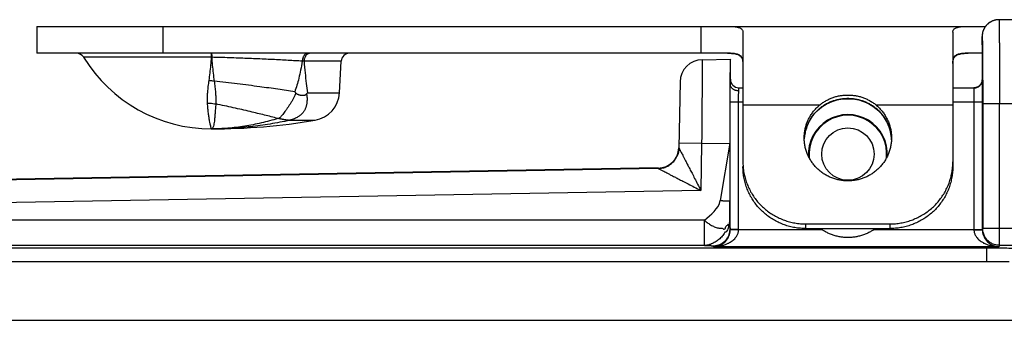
# Model space of a CAD drawing. Header units: inches. Extents: x 0.2 to 16.8, y 0.1 to 10.8.
# Tile 5 of 25: x 2.937 to 4.11, y 5.807 to 6.165. Entities that reach past the tile are written whole.
import ezdxf

# ---------------------------------------------------------------- set-up
doc = ezdxf.new("R2010")
doc.units = ezdxf.units.IN
doc.header["$LTSCALE"] = 0.935
doc.header["$MEASUREMENT"] = 0
doc.layers.get('0').update_dxf_attribs({"linetype": 'CONTINUOUS'})

msp = doc.modelspace()

# ---------------------------------------------------------------- linework, layer by layer
at = {"color": 7, "linetype": 'CONTINUOUS'}
for p, q in [((2.9576, 6.1574), (2.9576, 6.1254)), ((2.9576, 6.1574), (4.0875, 6.1574)), ((3.1076, 6.1574), (3.1076, 6.1254)), ((3.7486, 6.1574), (3.7486, 6.1254)), ((4.0975, 6.1645), (4.0966, 6.1642)), ((4.0982, 6.1647), (4.0974, 6.1645)), ((4.0991, 6.1649), (4.0982, 6.1647)), ((4.0999, 6.1651), (4.099, 6.1649)), ((4.1007, 6.1652), (4.0998, 6.1651)), ((4.1016, 6.1653), (4.1007, 6.1652)), ((4.7573, 6.1654), (4.1035, 6.1654)), ((3.7986, 6.1506), (3.7986, 5.9961)), ((4.0486, 6.1506), (4.0486, 5.9905)), ((4.0835, 6.1449), (4.0835, 6.0937)), ((4.0835, 6.1354), (4.0835, 6.1354)), ((4.0835, 6.1354), (4.0835, 6.1354)), ((3.7804, 6.1254), (2.9576, 6.1254)), ((4.0835, 6.1254), (4.0668, 6.1254)), ((3.1653, 6.1206), (3.0134, 6.1206)), ((3.3201, 6.1159), (3.2759, 6.1159)), ((3.3181, 6.0783), (3.3201, 6.1159)), ((3.7502, 6.1178), (3.7836, 6.1184)), ((3.7836, 6.0884), (3.7836, 6.1184)), ((3.7237, 6.0913), (3.7223, 6.0128)), ((4.0835, 6.0938), (4.0835, 6.0933)), ((4.0835, 6.0938), (4.0835, 6.0937)), ((3.2801, 6.0783), (3.3181, 6.0783)), ((3.7936, 6.0806), (3.7936, 6.0844)), ((3.7936, 6.0844), (3.7986, 6.0844)), ((4.0486, 6.0844), (4.0739, 6.0844)), ((3.7835, 5.9156), (3.7835, 6.0674)), ((3.7835, 6.0674), (3.7986, 6.0674)), ((3.7935, 5.9156), (3.7935, 6.0674)), ((3.7986, 6.064), (3.8903, 6.064)), ((3.9568, 6.064), (4.0486, 6.064)), ((4.0486, 6.0674), (4.0837, 6.0674)), ((4.0737, 6.0674), (4.0737, 5.9156)), ((4.0837, 6.0674), (4.0837, 5.9156)), ((4.0842, 6.0654), (4.0842, 5.9167)), ((4.7573, 6.0654), (4.0842, 6.0654)), ((4.1042, 5.8967), (4.1042, 6.0654)), ((3.8843, 6.0541), (3.8843, 6.0542)), ((3.9603, 6.0568), (3.9629, 6.0541)), ((3.9629, 6.0541), (3.9628, 6.0542)), ((3.2586, 6.0456), (3.2889, 6.0456)), ((3.7494, 6.0178), (3.7224, 6.0183)), ((3.7494, 6.0178), (3.7484, 5.9621)), ((3.7494, 6.0178), (3.7828, 6.0184)), ((3.7828, 6.0184), (3.7716, 5.95)), ((3.7828, 6.0184), (3.7829, 5.95)), ((3.8716, 6.023), (3.8716, 6.0231)), ((3.7223, 6.0128), (3.7223, 6.0128)), ((3.7191, 6.001), (3.7198, 6.0023)), ((3.6978, 5.9888), (2.1483, 5.9617)), ((3.6978, 5.9882), (2.1483, 5.9612)), ((3.6978, 5.9888), (3.6978, 5.9882)), ((3.7484, 5.9621), (2.1487, 5.9342)), ((3.753, 5.9265), (2.2048, 5.9265)), ((3.753, 5.8965), (3.753, 5.9265)), ((3.8736, 5.9167), (3.8736, 5.9222)), ((3.8736, 5.9222), (3.9736, 5.9222)), ((3.9736, 5.9222), (3.9736, 5.9167)), ((3.7835, 5.9156), (3.7832, 5.9162)), ((3.7935, 5.9156), (3.7835, 5.9156)), ((3.8932, 5.9151), (3.7935, 5.9151)), ((3.8736, 5.9167), (3.9736, 5.9167)), ((3.8932, 5.9151), (3.8937, 5.9167)), ((3.954, 5.9151), (3.9534, 5.9167)), ((4.0737, 5.9151), (3.954, 5.9151)), ((4.0737, 5.9156), (4.0837, 5.9156)), ((4.0842, 5.9167), (4.0837, 5.9156)), ((4.1202, 5.9167), (4.0842, 5.9167)), ((3.753, 5.8965), (2.2048, 5.8965)), ((2.2062, 5.8937), (4.089, 5.8937)), ((3.7637, 5.8951), (3.7632, 5.8962)), ((4.1034, 5.8951), (3.7637, 5.8951)), ((4.089, 5.8774), (4.089, 5.8937)), ((4.1042, 5.8967), (4.1034, 5.8951)), ((4.1202, 5.8967), (4.1042, 5.8967)), ((2.2206, 5.8774), (4.1156, 5.8774)), ((2.2206, 5.8074), (4.1946, 5.8074))]:
    msp.add_line(p, q, dxfattribs=at)
for points in [[(4.0966, 6.1642), (4.0959, 6.1639), (4.0952, 6.1636), (4.0945, 6.1633), (4.0938, 6.1629), (4.0932, 6.1626), (4.0926, 6.1622), (4.092, 6.1618), (4.0915, 6.1614), (4.0909, 6.161), (4.0904, 6.1606), (4.0899, 6.1601), (4.0895, 6.1597), (4.089, 6.1592), (4.0886, 6.1588), (4.0882, 6.1583), (4.0878, 6.1579), (4.0875, 6.1574), (4.0871, 6.1569), (4.0868, 6.1564), (4.0865, 6.156), (4.0862, 6.1555), (4.0859, 6.155), (4.0857, 6.1545), (4.0854, 6.154), (4.0852, 6.1536), (4.085, 6.1531), (4.0848, 6.1526), (4.0847, 6.1522), (4.0845, 6.1517), (4.0844, 6.1512), (4.0842, 6.1508), (4.0841, 6.1503), (4.084, 6.1499), (4.0839, 6.1495), (4.0838, 6.1491), (4.0838, 6.1487), (4.0837, 6.1483), (4.0836, 6.1479), (4.0836, 6.1475), (4.0836, 6.1472), (4.0835, 6.1469), (4.0835, 6.1466), (4.0835, 6.1463), (4.0835, 6.146)], [(4.0967, 6.1642), (4.096, 6.164), (4.0953, 6.1637), (4.0946, 6.1633), (4.0939, 6.163), (4.0933, 6.1626), (4.0927, 6.1623), (4.0921, 6.1619), (4.0916, 6.1615), (4.0911, 6.1611), (4.0905, 6.1607), (4.0901, 6.1602), (4.0896, 6.1598), (4.0891, 6.1594), (4.0887, 6.1589), (4.0883, 6.1585), (4.0879, 6.158), (4.0876, 6.1575), (4.0875, 6.1574)], [(4.1035, 6.1654), (4.1025, 6.1654), (4.1016, 6.1653)], [(4.0835, 6.146), (4.0835, 6.1457), (4.0835, 6.1455), (4.0835, 6.1449)], [(4.0835, 6.0933), (4.0834, 6.0924), (4.0832, 6.0915), (4.0828, 6.0905), (4.0823, 6.0894), (4.0817, 6.0884), (4.0808, 6.0874), (4.0798, 6.0864), (4.0786, 6.0856), (4.0772, 6.085), (4.0759, 6.0846), (4.0745, 6.0844), (4.0739, 6.0844)], [(3.8843, 6.0541), (3.8869, 6.0568), (3.8902, 6.0598), (3.8939, 6.0625), (3.8978, 6.0649), (3.902, 6.0669), (3.9062, 6.0685), (3.9107, 6.0698), (3.9151, 6.0707), (3.9197, 6.0712), (3.9236, 6.0713)], [(3.9236, 6.0713), (3.9275, 6.0712), (3.932, 6.0706), (3.9365, 6.0698), (3.9409, 6.0685), (3.9452, 6.0669), (3.9494, 6.0648), (3.9533, 6.0625), (3.957, 6.0598), (3.9603, 6.0568)], [(3.8716, 6.0231), (3.8721, 6.0279), (3.873, 6.0327), (3.8744, 6.0373), (3.8763, 6.0419), (3.8785, 6.0462), (3.8812, 6.0503), (3.8843, 6.0541)], [(3.9629, 6.0541), (3.9659, 6.0503), (3.9686, 6.0462), (3.9709, 6.0419), (3.9727, 6.0373), (3.9741, 6.0327), (3.975, 6.0279)], [(3.975, 6.0279), (3.9755, 6.023), (3.9755, 6.023)], [(3.7223, 6.0128), (3.7222, 6.0106), (3.7217, 6.0078), (3.721, 6.005), (3.7198, 6.0023)]]:
    msp.add_lwpolyline(points, dxfattribs=at)
msp.add_circle((3.9236, 6.0054), 0.0312, dxfattribs=at)
for centre, radius, start, end in [((3.0049, 6.1154), 0.01, 31.4985, 90), ((3.3301, 6.1154), 0.01, 90, 177), ((3.1656, 6.2139), 0.1785, 211.4985, 270), ((3.7507, 6.0908), 0.027, 91, 179), ((3.7936, 6.0944), 0.01, 180, 270), ((3.2832, 6.0802), 0.035, 279.4651, 357), ((3.9236, 6.0054), 0.047, 356.4193, 183.5807), ((3.9236, 6.0054), 0.0462, 354.3137, 185.6863), ((3.1656, 6.7854), 0.75, 270, 279.4651), ((3.6973, 6.0137), 0.025, 270.9999, 357.735), ((3.9236, 6.0054), 0.0953, 248.7599, 251.3975), ((3.9236, 6.0054), 0.0953, 288.6025, 291.2401)]:
    msp.add_arc(centre, radius, start, end, dxfattribs=at)
for points, knots in [([(3.7804, 6.1574), (3.7815, 6.1574), (3.7837, 6.1574), (3.7867, 6.1573), (3.7894, 6.157), (3.7918, 6.1566), (3.7939, 6.1561), (3.7955, 6.1554), (3.7969, 6.1545), (3.7979, 6.1534), (3.7985, 6.1521), (3.7986, 6.1511), (3.7986, 6.1506)], [0, 0, 0, 0, 0.158371, 0.301851, 0.429874, 0.542426, 0.640159, 0.724492, 0.797942, 0.864521, 0.929794, 1, 1, 1, 1]), ([(4.0486, 6.1506), (4.0486, 6.1511), (4.0487, 6.1521), (4.0493, 6.1534), (4.0503, 6.1545), (4.0516, 6.1554), (4.0533, 6.1561), (4.0553, 6.1566), (4.0577, 6.157), (4.0604, 6.1573), (4.0635, 6.1574), (4.0656, 6.1574), (4.0668, 6.1574)], [0, 0, 0, 0, 0.070206, 0.135479, 0.202058, 0.275508, 0.359841, 0.457574, 0.570126, 0.698149, 0.841629, 1, 1, 1, 1]), ([(4.1013, 6.1653), (4.1007, 6.1652), (4.0995, 6.165), (4.0977, 6.1646), (4.0958, 6.1639), (4.094, 6.1631), (4.0924, 6.1621), (4.0908, 6.1609), (4.0893, 6.1596), (4.088, 6.1581), (4.0868, 6.1565), (4.0858, 6.1549), (4.0851, 6.1533), (4.0847, 6.1524), (4.0846, 6.152)], [0, 0, 0, 0, 0.078346, 0.165479, 0.252612, 0.339745, 0.426879, 0.514013, 0.601147, 0.688281, 0.775416, 0.862551, 0.949687, 1, 1, 1, 1]), ([(4.1035, 6.1654), (4.1028, 6.1654), (4.1021, 6.1654), (4.1014, 6.1653), (4.1013, 6.1653)], [0, 0, 0, 0, 0.908397, 1, 1, 1, 1]), ([(4.1035, 6.1654), (4.1036, 6.1654), (4.1035, 6.1648), (4.1037, 6.1641), (4.1036, 6.1624), (4.1037, 6.1603), (4.1038, 6.1576), (4.1038, 6.1543), (4.1039, 6.1505), (4.1039, 6.1461), (4.1039, 6.1413), (4.104, 6.136), (4.104, 6.1302), (4.1041, 6.1241), (4.1041, 6.1176), (4.1041, 6.1107), (4.1041, 6.1036), (4.1042, 6.0963), (4.1042, 6.0887), (4.1042, 6.081), (4.1042, 6.0733), (4.1042, 6.068), (4.1042, 6.0654)], [0, 0, 0, 0, 0.003135, 0.012392, 0.027741, 0.049088, 0.076299, 0.109196, 0.147561, 0.19115, 0.239696, 0.292906, 0.35047, 0.412057, 0.477298, 0.545791, 0.61711, 0.690809, 0.766421, 0.843475, 0.921496, 1, 1, 1, 1]), ([(4.0846, 6.152), (4.0845, 6.1518), (4.0842, 6.1509), (4.0838, 6.1493), (4.0836, 6.1474), (4.0835, 6.1461), (4.0835, 6.1454)], [0, 0, 0, 0, 0.12347, 0.415646, 0.707822, 1, 1, 1, 1]), ([(4.0835, 6.1354), (4.0835, 6.1356), (4.0835, 6.1361), (4.0835, 6.1369), (4.0835, 6.1376), (4.0835, 6.1384), (4.0835, 6.1393), (4.0835, 6.1401), (4.0835, 6.1409), (4.0835, 6.1416), (4.0835, 6.1421), (4.0835, 6.1425), (4.0835, 6.1428), (4.0835, 6.1432), (4.0835, 6.1435), (4.0835, 6.1438), (4.0835, 6.1441), (4.0835, 6.1443), (4.0835, 6.1445), (4.0835, 6.1447), (4.0835, 6.1448), (4.0835, 6.1449), (4.0835, 6.145), (4.0835, 6.1451), (4.0835, 6.1451), (4.0835, 6.1452), (4.0835, 6.1453), (4.0835, 6.1453), (4.0835, 6.1453), (4.0835, 6.1453), (4.0835, 6.1454), (4.0835, 6.1454), (4.0835, 6.1454), (4.0835, 6.1454), (4.0835, 6.1454), (4.0835, 6.1454), (4.0835, 6.1454), (4.0835, 6.1454), (4.0835, 6.1454), (4.0835, 6.1454), (4.0835, 6.1454)], [0, 0, 0, 0, 0.068433, 0.142628, 0.221179, 0.302684, 0.385738, 0.468936, 0.550875, 0.63015, 0.668349, 0.705357, 0.740996, 0.775092, 0.807469, 0.837951, 0.866363, 0.89253, 0.916276, 0.927186, 0.937425, 0.946971, 0.955802, 0.963896, 0.971232, 0.977787, 0.983539, 0.988467, 0.990615, 0.992548, 0.994265, 0.995762, 0.997036, 0.998086, 0.998908, 0.9995, 0.999709, 0.999861, 0.999956, 1, 1, 1, 1]), ([(4.0835, 6.1454), (4.0836, 6.1454), (4.0835, 6.1448), (4.0837, 6.1442), (4.0836, 6.1428), (4.0837, 6.1409), (4.0838, 6.1385), (4.0838, 6.1367), (4.0838, 6.1358)], [0, 0, 0, 0, 0.02868, 0.113368, 0.254121, 0.449949, 0.699101, 1, 1, 1, 1]), ([(4.0838, 6.1354), (4.0838, 6.1344), (4.0839, 6.1321), (4.0839, 6.1284), (4.084, 6.1241), (4.084, 6.1195), (4.084, 6.1144), (4.0841, 6.1091), (4.0841, 6.1034), (4.0841, 6.0975), (4.0841, 6.0913), (4.0842, 6.085), (4.0842, 6.0785), (4.0842, 6.072), (4.0842, 6.0676), (4.0842, 6.0654)], [0, 0, 0, 0, 0.043345, 0.098242, 0.159299, 0.226089, 0.298172, 0.375072, 0.456226, 0.54107, 0.629092, 0.719766, 0.812377, 0.906075, 1, 1, 1, 1]), ([(3.1653, 6.1254), (3.1653, 6.1254), (3.1652, 6.1252), (3.1653, 6.125), (3.1653, 6.1244), (3.1653, 6.1237), (3.1653, 6.1228), (3.1653, 6.1218), (3.1653, 6.121), (3.1653, 6.1206)], [0, 0, 0, 0, 0.022246, 0.088491, 0.19733, 0.346454, 0.532695, 0.752097, 1, 1, 1, 1]), ([(3.1658, 6.1254), (3.1658, 6.1254), (3.1658, 6.1252), (3.1658, 6.125), (3.1658, 6.1244), (3.1659, 6.1237), (3.1659, 6.1228), (3.1659, 6.1218), (3.1659, 6.121), (3.1659, 6.1206)], [0, 0, 0, 0, 0.022784, 0.089153, 0.197999, 0.347051, 0.533154, 0.752356, 1, 1, 1, 1]), ([(3.2805, 6.1254), (3.2801, 6.1254), (3.2795, 6.1254), (3.2786, 6.1251), (3.2777, 6.1246), (3.2769, 6.124), (3.2762, 6.1231), (3.2755, 6.1222), (3.2749, 6.1211), (3.2744, 6.1199), (3.2741, 6.1187), (3.2738, 6.1174), (3.2738, 6.1165), (3.2737, 6.116)], [0, 0, 0, 0, 0.073113, 0.14785, 0.225617, 0.307453, 0.393969, 0.48536, 0.581452, 0.681767, 0.785584, 0.892004, 1, 1, 1, 1]), ([(3.2807, 6.1249), (3.2805, 6.1248), (3.28, 6.1245), (3.2792, 6.1239), (3.2784, 6.1231), (3.2777, 6.1222), (3.2771, 6.1211), (3.2766, 6.1199), (3.2762, 6.1186), (3.2759, 6.1173), (3.2759, 6.1164), (3.2759, 6.1159)], [0, 0, 0, 0, 0.064405, 0.165721, 0.271883, 0.383131, 0.499311, 0.619937, 0.744256, 0.87131, 1, 1, 1, 1]), ([(3.283, 6.1254), (3.2827, 6.1254), (3.282, 6.1254), (3.2813, 6.1252), (3.281, 6.125)], [0, 0, 0, 0, 0.495586, 1, 1, 1, 1]), ([(3.7804, 6.1254), (3.7815, 6.1254), (3.7835, 6.1254), (3.7865, 6.1252), (3.7891, 6.1248), (3.7914, 6.1243), (3.7933, 6.1235), (3.795, 6.1225), (3.7963, 6.1212), (3.7974, 6.1197), (3.7981, 6.1179), (3.7983, 6.1165), (3.7984, 6.1158)], [0, 0, 0, 0, 0.143996, 0.273338, 0.388466, 0.490558, 0.581643, 0.664649, 0.743421, 0.822463, 0.906493, 1, 1, 1, 1]), ([(3.7986, 6.1156), (3.7986, 6.1164), (3.7985, 6.1177), (3.7979, 6.1196), (3.797, 6.1212), (3.7957, 6.1225), (3.794, 6.1235), (3.792, 6.1243), (3.7896, 6.1248), (3.7869, 6.1252), (3.7837, 6.1254), (3.7815, 6.1254), (3.7804, 6.1254)], [0, 0, 0, 0, 0.092297, 0.173618, 0.249291, 0.325058, 0.406233, 0.497016, 0.600361, 0.718174, 0.851367, 1, 1, 1, 1]), ([(4.0668, 6.1254), (4.0656, 6.1254), (4.0634, 6.1254), (4.0603, 6.1252), (4.0575, 6.1248), (4.0551, 6.1243), (4.0531, 6.1235), (4.0514, 6.1225), (4.0501, 6.1212), (4.0492, 6.1196), (4.0487, 6.1177), (4.0486, 6.1164), (4.0486, 6.1156)], [0, 0, 0, 0, 0.148633, 0.281826, 0.399639, 0.502984, 0.593767, 0.674942, 0.750709, 0.826382, 0.907703, 1, 1, 1, 1]), ([(4.0487, 6.1158), (4.0488, 6.1165), (4.0491, 6.1179), (4.0498, 6.1197), (4.0508, 6.1212), (4.0522, 6.1225), (4.0538, 6.1235), (4.0558, 6.1243), (4.058, 6.1248), (4.0607, 6.1252), (4.0636, 6.1254), (4.0657, 6.1254), (4.0668, 6.1254)], [0, 0, 0, 0, 0.093507, 0.177537, 0.25658, 0.335351, 0.418357, 0.509443, 0.611534, 0.726662, 0.856004, 1, 1, 1, 1]), ([(3.1653, 6.1206), (3.1651, 6.1175), (3.1646, 6.1112), (3.1636, 6.1021), (3.1628, 6.0961), (3.1624, 6.0932)], [0, 0, 0, 0, 0.346904, 0.680973, 1, 1, 1, 1]), ([(3.1659, 6.1206), (3.1658, 6.1206), (3.1657, 6.1206), (3.1655, 6.1206), (3.1653, 6.1206), (3.1653, 6.1206)], [0, 0, 0, 0, 0.333321, 0.666656, 1, 1, 1, 1]), ([(3.2737, 6.116), (3.271, 6.1162), (3.2654, 6.1165), (3.2568, 6.117), (3.2477, 6.1175), (3.2382, 6.118), (3.2283, 6.1184), (3.2183, 6.1189), (3.208, 6.1193), (3.1976, 6.1197), (3.187, 6.12), (3.1764, 6.1204), (3.1694, 6.1205), (3.1659, 6.1206)], [0, 0, 0, 0, 0.075549, 0.156061, 0.240857, 0.329227, 0.42043, 0.513898, 0.609336, 0.706381, 0.804349, 0.902479, 1, 1, 1, 1]), ([(3.1659, 6.1206), (3.1661, 6.1175), (3.1666, 6.1113), (3.1676, 6.1018), (3.1684, 6.0955), (3.1688, 6.0924)], [0, 0, 0, 0, 0.32992, 0.662029, 1, 1, 1, 1]), ([(3.2737, 6.116), (3.2731, 6.1124), (3.2719, 6.1056), (3.2698, 6.096), (3.2674, 6.0875), (3.2657, 6.0822), (3.2648, 6.0797)], [0, 0, 0, 0, 0.291784, 0.552573, 0.786571, 1, 1, 1, 1]), ([(3.2759, 6.1159), (3.2756, 6.1159), (3.2752, 6.116), (3.2745, 6.116), (3.274, 6.116), (3.2737, 6.116)], [0, 0, 0, 0, 0.327241, 0.660619, 1, 1, 1, 1]), ([(3.2759, 6.1159), (3.2762, 6.1113), (3.277, 6.1024), (3.2784, 6.0899), (3.2795, 6.082), (3.2801, 6.0783)], [0, 0, 0, 0, 0.371537, 0.704116, 1, 1, 1, 1]), ([(3.7502, 6.1178), (3.7502, 6.1177), (3.7502, 6.1173), (3.7502, 6.1164), (3.7502, 6.1149), (3.7502, 6.1127), (3.7502, 6.11), (3.7501, 6.1067), (3.7501, 6.1029), (3.7501, 6.0986), (3.75, 6.0937), (3.75, 6.0884), (3.7499, 6.0826), (3.7499, 6.0765), (3.7498, 6.07), (3.7498, 6.0632), (3.7497, 6.056), (3.7497, 6.0487), (3.7496, 6.0411), (3.7495, 6.0334), (3.7495, 6.0256), (3.7494, 6.0204), (3.7494, 6.0178)], [0, 0, 0, 0, 0.003087, 0.012334, 0.027679, 0.049025, 0.076234, 0.109136, 0.14752, 0.191137, 0.239703, 0.29292, 0.350477, 0.412045, 0.477262, 0.545727, 0.617019, 0.690698, 0.766312, 0.843395, 0.921462, 1, 1, 1, 1]), ([(3.7836, 6.1179), (3.7835, 6.1176), (3.7835, 6.1166), (3.7834, 6.115), (3.7834, 6.1128), (3.7833, 6.11), (3.7832, 6.1066), (3.7832, 6.1027), (3.7831, 6.0983), (3.7831, 6.0935), (3.783, 6.0882), (3.783, 6.0824), (3.7829, 6.0763), (3.7829, 6.0699), (3.7829, 6.0631), (3.7829, 6.0561), (3.7828, 6.0488), (3.7828, 6.0414), (3.7828, 6.0338), (3.7828, 6.0261), (3.7828, 6.021), (3.7828, 6.0184)], [0, 0, 0, 0, 0.010786, 0.027511, 0.050036, 0.078215, 0.111976, 0.151032, 0.195097, 0.244082, 0.297586, 0.355178, 0.41675, 0.481835, 0.549873, 0.620716, 0.693886, 0.768731, 0.845029, 0.922351, 1, 1, 1, 1]), ([(3.1624, 6.0932), (3.1621, 6.0908), (3.1615, 6.0863), (3.1608, 6.08), (3.1605, 6.0746), (3.1603, 6.0701), (3.1604, 6.0673), (3.1605, 6.066)], [0, 0, 0, 0, 0.265624, 0.498039, 0.694005, 0.859706, 1, 1, 1, 1]), ([(3.1624, 6.0932), (3.1631, 6.0932), (3.1646, 6.093), (3.1667, 6.0927), (3.1681, 6.0925), (3.1688, 6.0924)], [0, 0, 0, 0, 0.333182, 0.666628, 1, 1, 1, 1]), ([(3.2648, 6.0797), (3.2615, 6.0802), (3.2548, 6.0812), (3.2446, 6.0826), (3.2339, 6.0841), (3.2223, 6.0857), (3.2098, 6.0873), (3.1963, 6.089), (3.1826, 6.0907), (3.1734, 6.0918), (3.1688, 6.0924)], [0, 0, 0, 0, 0.102442, 0.209515, 0.320699, 0.43547, 0.57282, 0.713343, 0.856062, 1, 1, 1, 1]), ([(3.1688, 6.0924), (3.1692, 6.0899), (3.1698, 6.0854), (3.1704, 6.0791), (3.1708, 6.0737), (3.1709, 6.0692), (3.1708, 6.0664), (3.1708, 6.0651)], [0, 0, 0, 0, 0.269567, 0.499077, 0.694619, 0.860896, 1, 1, 1, 1]), ([(3.7835, 6.0674), (3.7835, 6.0683), (3.7835, 6.0701), (3.7835, 6.0727), (3.7835, 6.0753), (3.7835, 6.0778), (3.7835, 6.0802), (3.7835, 6.0824), (3.7835, 6.0846), (3.7836, 6.0865), (3.7836, 6.0877), (3.7836, 6.0883)], [0, 0, 0, 0, 0.126845, 0.252851, 0.376384, 0.496194, 0.611224, 0.720287, 0.822284, 0.916103, 1, 1, 1, 1]), ([(3.7936, 6.0806), (3.7931, 6.0806), (3.7923, 6.0807), (3.791, 6.0809), (3.7897, 6.0812), (3.7886, 6.0816), (3.7875, 6.0822), (3.7865, 6.0829), (3.7856, 6.0836), (3.7849, 6.0845), (3.7843, 6.0854), (3.7839, 6.0864), (3.7836, 6.0874), (3.7836, 6.088), (3.7836, 6.0884)], [0, 0, 0, 0, 0.093223, 0.185909, 0.277421, 0.367196, 0.454762, 0.539772, 0.622033, 0.701534, 0.77846, 0.853194, 0.926301, 1, 1, 1, 1]), ([(4.0739, 6.084), (4.0742, 6.084), (4.0749, 6.0841), (4.0761, 6.0843), (4.0773, 6.0847), (4.0785, 6.0853), (4.0796, 6.086), (4.0806, 6.0868), (4.0814, 6.0878), (4.0822, 6.0888), (4.0827, 6.09), (4.0832, 6.0912), (4.0834, 6.0922), (4.0834, 6.0928), (4.0834, 6.093)], [0, 0, 0, 0, 0.060331, 0.151808, 0.243153, 0.334298, 0.425189, 0.515791, 0.606084, 0.696074, 0.785783, 0.875255, 0.964551, 1, 1, 1, 1]), ([(4.0835, 6.0937), (4.0835, 6.0935), (4.0835, 6.0929), (4.0835, 6.0918), (4.0835, 6.0905), (4.0836, 6.089), (4.0836, 6.0872), (4.0836, 6.0852), (4.0836, 6.0831), (4.0836, 6.0807), (4.0836, 6.0782), (4.0836, 6.0756), (4.0837, 6.0729), (4.0837, 6.0702), (4.0837, 6.0683), (4.0837, 6.0674)], [0, 0, 0, 0, 0.028752, 0.067968, 0.117326, 0.176253, 0.243919, 0.319602, 0.402627, 0.492111, 0.587028, 0.686349, 0.789103, 0.894144, 1, 1, 1, 1]), ([(3.2661, 6.078), (3.2657, 6.077), (3.2649, 6.0749), (3.2633, 6.0718), (3.2616, 6.0687), (3.2598, 6.0657), (3.2579, 6.0628), (3.256, 6.06), (3.2541, 6.0573), (3.2523, 6.0549), (3.2506, 6.0526), (3.2489, 6.0507), (3.2474, 6.0491), (3.2464, 6.0482), (3.2459, 6.0478)], [0, 0, 0, 0, 0.091497, 0.18692, 0.283786, 0.380352, 0.475289, 0.567425, 0.656365, 0.740585, 0.818478, 0.888523, 0.949272, 1, 1, 1, 1]), ([(3.279, 6.077), (3.2791, 6.0759), (3.2794, 6.0739), (3.2795, 6.071), (3.2794, 6.0685), (3.2792, 6.0664), (3.2789, 6.0645), (3.2785, 6.0629), (3.2781, 6.0614), (3.2776, 6.0601), (3.2771, 6.0587), (3.2763, 6.0574), (3.2756, 6.0562), (3.2748, 6.0549), (3.2738, 6.0538), (3.2728, 6.0527), (3.2716, 6.0516), (3.2702, 6.0506), (3.2686, 6.0495), (3.2666, 6.0484), (3.2643, 6.0474), (3.2616, 6.0465), (3.2596, 6.046), (3.2586, 6.0458)], [0, 0, 0, 0, 0.077672, 0.145147, 0.203844, 0.255444, 0.300493, 0.339864, 0.374798, 0.407885, 0.441975, 0.478002, 0.513404, 0.548081, 0.582849, 0.61788, 0.656652, 0.697053, 0.742549, 0.79537, 0.855393, 0.923196, 1, 1, 1, 1]), ([(3.2661, 6.078), (3.266, 6.0782), (3.2657, 6.0786), (3.2652, 6.0791), (3.2649, 6.0795), (3.2648, 6.0797)], [0, 0, 0, 0, 0.336825, 0.670163, 1, 1, 1, 1]), ([(3.2661, 6.078), (3.2662, 6.0779), (3.2665, 6.0777), (3.267, 6.0773), (3.2675, 6.077), (3.2681, 6.0767), (3.2688, 6.0764), (3.2696, 6.0761), (3.2704, 6.0759), (3.2713, 6.0757), (3.2724, 6.0755), (3.2734, 6.0755), (3.2744, 6.0754), (3.2752, 6.0755), (3.276, 6.0756), (3.2767, 6.0757), (3.2773, 6.0759), (3.2778, 6.0761), (3.2783, 6.0764), (3.2787, 6.0767), (3.2789, 6.0769), (3.279, 6.077)], [0, 0, 0, 0, 0.037763, 0.079124, 0.124133, 0.173267, 0.226755, 0.284995, 0.348705, 0.41822, 0.492878, 0.569102, 0.64019, 0.70368, 0.759589, 0.809194, 0.854035, 0.894929, 0.932453, 0.967366, 1, 1, 1, 1]), ([(3.279, 6.077), (3.2791, 6.0771), (3.2794, 6.0774), (3.2798, 6.0779), (3.28, 6.0782), (3.2801, 6.0783)], [0, 0, 0, 0, 0.336932, 0.6712, 1, 1, 1, 1]), ([(3.7935, 6.0674), (3.7935, 6.068), (3.7935, 6.0693), (3.7935, 6.0712), (3.7935, 6.073), (3.7935, 6.0747), (3.7935, 6.0764), (3.7935, 6.0779), (3.7936, 6.0793), (3.7936, 6.0802), (3.7936, 6.0806)], [0, 0, 0, 0, 0.143162, 0.284553, 0.422427, 0.555072, 0.680874, 0.798196, 0.905361, 1, 1, 1, 1]), ([(3.8903, 6.064), (3.8915, 6.065), (3.8939, 6.0668), (3.8977, 6.0691), (3.9017, 6.0711), (3.9059, 6.0728), (3.9102, 6.0741), (3.9146, 6.0751), (3.9191, 6.0756), (3.9221, 6.0757), (3.9236, 6.0757)], [0, 0, 0, 0, 0.12377, 0.248216, 0.373206, 0.498477, 0.623867, 0.749305, 0.874697, 1, 1, 1, 1]), ([(3.9236, 6.0757), (3.9251, 6.0757), (3.9281, 6.0756), (3.9325, 6.0751), (3.937, 6.0741), (3.9413, 6.0728), (3.9455, 6.0711), (3.9495, 6.0691), (3.9533, 6.0668), (3.9557, 6.065), (3.9568, 6.064)], [0, 0, 0, 0, 0.1253, 0.250683, 0.376128, 0.501512, 0.626792, 0.751779, 0.876228, 1, 1, 1, 1]), ([(4.0739, 6.0844), (4.0738, 6.0844), (4.0737, 6.0844), (4.0735, 6.0842), (4.0735, 6.0841), (4.0735, 6.084)], [0, 0, 0, 0, 0.357122, 0.646312, 1, 1, 1, 1]), ([(4.0735, 6.084), (4.0735, 6.0838), (4.0735, 6.0833), (4.0735, 6.0825), (4.0736, 6.0814), (4.0736, 6.0802), (4.0736, 6.0787), (4.0736, 6.0771), (4.0736, 6.0754), (4.0736, 6.0735), (4.0737, 6.0715), (4.0737, 6.0695), (4.0737, 6.0681), (4.0737, 6.0674)], [0, 0, 0, 0, 0.035734, 0.0858, 0.149466, 0.22579, 0.313629, 0.41168, 0.518485, 0.632452, 0.751888, 0.875014, 1, 1, 1, 1]), ([(3.1605, 6.066), (3.1617, 6.066), (3.164, 6.066), (3.1674, 6.0657), (3.1696, 6.0653), (3.1708, 6.0651)], [0, 0, 0, 0, 0.334636, 0.668127, 1, 1, 1, 1]), ([(3.1605, 6.066), (3.1607, 6.0639), (3.161, 6.06), (3.1616, 6.0544), (3.1623, 6.0495), (3.1629, 6.0453), (3.1636, 6.0418), (3.1642, 6.0392), (3.1647, 6.0371), (3.1651, 6.0361), (3.1654, 6.0354), (3.1656, 6.0354)], [0, 0, 0, 0, 0.201892, 0.382973, 0.542093, 0.67834, 0.791031, 0.879659, 0.943847, 0.983566, 1, 1, 1, 1]), ([(3.1708, 6.0651), (3.1706, 6.0631), (3.1703, 6.0593), (3.1699, 6.0538), (3.1695, 6.0491), (3.1691, 6.045), (3.1686, 6.0416), (3.1681, 6.039), (3.1675, 6.0371), (3.1667, 6.0358), (3.1659, 6.0354), (3.1656, 6.0354)], [0, 0, 0, 0, 0.197409, 0.374189, 0.529271, 0.661871, 0.771551, 0.858273, 0.922665, 0.967223, 1, 1, 1, 1]), ([(3.2447, 6.0478), (3.2421, 6.0485), (3.2368, 6.0499), (3.2287, 6.0519), (3.2203, 6.0539), (3.2113, 6.0561), (3.2017, 6.0583), (3.1915, 6.0606), (3.1812, 6.0628), (3.1742, 6.0644), (3.1708, 6.0651)], [0, 0, 0, 0, 0.10629, 0.216462, 0.330093, 0.446756, 0.581909, 0.71966, 0.859271, 1, 1, 1, 1]), ([(3.8716, 6.0246), (3.8716, 6.0252), (3.8716, 6.0273), (3.8719, 6.031), (3.8727, 6.0358), (3.874, 6.0404), (3.8757, 6.0449), (3.8779, 6.0493), (3.8805, 6.0534), (3.8834, 6.0573), (3.8867, 6.0608), (3.8891, 6.063), (3.8903, 6.064)], [0, 0, 0, 0, 0.034188, 0.141164, 0.24805, 0.355216, 0.46226, 0.569544, 0.677008, 0.784409, 0.892199, 1, 1, 1, 1]), ([(3.9236, 6.0714), (3.9221, 6.0714), (3.9192, 6.0713), (3.9148, 6.0708), (3.9104, 6.0699), (3.9061, 6.0687), (3.9019, 6.0671), (3.8979, 6.0651), (3.8941, 6.0628), (3.8905, 6.0602), (3.8872, 6.0574), (3.8852, 6.0553), (3.8843, 6.0542)], [0, 0, 0, 0, 0.098729, 0.198834, 0.299856, 0.401415, 0.503175, 0.604801, 0.705809, 0.805692, 0.903951, 1, 1, 1, 1]), ([(3.9628, 6.0542), (3.9619, 6.0553), (3.9599, 6.0574), (3.9566, 6.0602), (3.9531, 6.0628), (3.9492, 6.0651), (3.9452, 6.0671), (3.941, 6.0687), (3.9367, 6.0699), (3.9323, 6.0708), (3.928, 6.0713), (3.925, 6.0714), (3.9236, 6.0714)], [0, 0, 0, 0, 0.096068, 0.194384, 0.294338, 0.395408, 0.497066, 0.598806, 0.70031, 0.80127, 0.901313, 1, 1, 1, 1]), ([(3.9568, 6.064), (3.9581, 6.063), (3.9605, 6.0608), (3.9638, 6.0573), (3.9667, 6.0534), (3.9692, 6.0493), (3.9714, 6.0449), (3.9731, 6.0404), (3.9744, 6.0358), (3.9752, 6.031), (3.9755, 6.0273), (3.9756, 6.0252), (3.9756, 6.0246)], [0, 0, 0, 0, 0.107801, 0.215591, 0.322992, 0.430456, 0.53774, 0.644784, 0.75195, 0.858836, 0.965812, 1, 1, 1, 1]), ([(3.8842, 6.0541), (3.8832, 6.053), (3.8813, 6.0506), (3.8787, 6.0467), (3.8771, 6.0437), (3.8764, 6.0421), (3.8763, 6.0419)], [0, 0, 0, 0, 0.312507, 0.63402, 0.955137, 1, 1, 1, 1]), ([(3.9709, 6.0419), (3.9708, 6.0421), (3.97, 6.0437), (3.9684, 6.0467), (3.9659, 6.0506), (3.9639, 6.053), (3.9629, 6.0541)], [0, 0, 0, 0, 0.044981, 0.366058, 0.687531, 1, 1, 1, 1]), ([(3.2447, 6.0478), (3.2382, 6.0458), (3.2251, 6.0422), (3.2053, 6.0383), (3.1854, 6.0359), (3.1721, 6.0354), (3.1656, 6.0354)], [0, 0, 0, 0, 0.253205, 0.505465, 0.755029, 1, 1, 1, 1]), ([(3.2586, 6.0456), (3.2509, 6.0439), (3.2355, 6.041), (3.2122, 6.0378), (3.1889, 6.0358), (3.1733, 6.0354), (3.1656, 6.0354)], [0, 0, 0, 0, 0.251422, 0.501847, 0.751427, 1, 1, 1, 1]), ([(3.2459, 6.0478), (3.2457, 6.0478), (3.2455, 6.0478), (3.2451, 6.0478), (3.2448, 6.0478), (3.2447, 6.0478)], [0, 0, 0, 0, 0.336804, 0.670268, 1, 1, 1, 1]), ([(3.2459, 6.0478), (3.246, 6.0478), (3.2463, 6.0477), (3.2468, 6.0477), (3.2472, 6.0476), (3.2478, 6.0475), (3.2483, 6.0474), (3.2489, 6.0473), (3.2496, 6.0472), (3.2503, 6.047), (3.2511, 6.0469), (3.2519, 6.0467), (3.2528, 6.0466), (3.2536, 6.0464), (3.2544, 6.0463), (3.2551, 6.0462), (3.2557, 6.0461), (3.2563, 6.0461), (3.2567, 6.046), (3.2571, 6.046), (3.2575, 6.0459), (3.2578, 6.0459), (3.258, 6.0459), (3.2582, 6.0458), (3.2584, 6.0458), (3.2585, 6.0458), (3.2586, 6.0458), (3.2586, 6.0458)], [0, 0, 0, 0, 0.031617, 0.066813, 0.105068, 0.146608, 0.191439, 0.239834, 0.292014, 0.348172, 0.408552, 0.473965, 0.543679, 0.613824, 0.677484, 0.732633, 0.780222, 0.821644, 0.857774, 0.889237, 0.916473, 0.939802, 0.95939, 0.975321, 0.98751, 0.995833, 1, 1, 1, 1]), ([(3.2586, 6.0458), (3.2586, 6.0457), (3.2586, 6.0457), (3.2586, 6.0457), (3.2586, 6.0456), (3.2586, 6.0456)], [0, 0, 0, 0, 0.34945, 0.682887, 1, 1, 1, 1]), ([(3.8761, 6.0416), (3.8756, 6.0405), (3.8751, 6.0392), (3.8746, 6.0378), (3.8745, 6.0376)], [0, 0, 0, 0, 0.851759, 1, 1, 1, 1]), ([(3.9727, 6.0376), (3.9726, 6.0378), (3.9721, 6.0391), (3.9715, 6.0405), (3.971, 6.0416)], [0, 0, 0, 0, 0.149096, 1, 1, 1, 1]), ([(3.8727, 6.0313), (3.8726, 6.0306), (3.8724, 6.0296), (3.8722, 6.0287), (3.8722, 6.0285)], [0, 0, 0, 0, 0.762985, 1, 1, 1, 1]), ([(3.8741, 6.0364), (3.8738, 6.0355), (3.8735, 6.0344), (3.8732, 6.0333), (3.8731, 6.0331)], [0, 0, 0, 0, 0.80761, 1, 1, 1, 1]), ([(3.974, 6.0331), (3.974, 6.0333), (3.9737, 6.0344), (3.9733, 6.0355), (3.9731, 6.0364)], [0, 0, 0, 0, 0.193595, 1, 1, 1, 1]), ([(3.975, 6.0285), (3.9749, 6.0287), (3.9748, 6.0296), (3.9746, 6.0306), (3.9744, 6.0313)], [0, 0, 0, 0, 0.238514, 1, 1, 1, 1]), ([(3.9236, 5.9734), (3.9219, 5.9734), (3.9187, 5.9736), (3.9138, 5.9743), (3.9091, 5.9754), (3.9044, 5.977), (3.9, 5.9789), (3.8957, 5.9813), (3.8917, 5.9841), (3.8879, 5.9872), (3.8845, 5.9907), (3.8815, 5.9945), (3.8788, 5.9985), (3.8765, 6.0028), (3.8746, 6.0072), (3.8731, 6.0118), (3.8721, 6.0166), (3.8717, 6.0209), (3.8716, 6.0236), (3.8716, 6.0246)], [0, 0, 0, 0, 0.060385, 0.120835, 0.181121, 0.241477, 0.301748, 0.361877, 0.422048, 0.482017, 0.54197, 0.601864, 0.661562, 0.721313, 0.780919, 0.840469, 0.900056, 0.959487, 1, 1, 1, 1]), ([(3.9756, 6.0246), (3.9756, 6.0236), (3.9755, 6.0209), (3.975, 6.0166), (3.974, 6.0118), (3.9726, 6.0072), (3.9707, 6.0028), (3.9684, 5.9985), (3.9657, 5.9945), (3.9626, 5.9907), (3.9592, 5.9872), (3.9555, 5.9841), (3.9515, 5.9813), (3.9472, 5.9789), (3.9427, 5.977), (3.9381, 5.9754), (3.9333, 5.9743), (3.9285, 5.9736), (3.9252, 5.9734), (3.9236, 5.9734)], [0, 0, 0, 0, 0.040513, 0.099944, 0.159531, 0.219081, 0.278687, 0.338438, 0.398136, 0.45803, 0.517983, 0.577952, 0.638123, 0.698252, 0.758523, 0.818879, 0.879165, 0.939615, 1, 1, 1, 1]), ([(3.7223, 6.0128), (3.7223, 6.0128), (3.7224, 6.0126), (3.7226, 6.0123), (3.7228, 6.0118), (3.7232, 6.0111), (3.7237, 6.01), (3.7244, 6.0087), (3.7253, 6.007), (3.7263, 6.005), (3.7276, 6.0025), (3.7291, 5.9996), (3.7309, 5.9961), (3.733, 5.9921), (3.7353, 5.9875), (3.7381, 5.9822), (3.7412, 5.9761), (3.7447, 5.9693), (3.7472, 5.9646), (3.7484, 5.9621)], [0, 0, 0, 0, 0.002524, 0.008014, 0.017823, 0.032356, 0.052218, 0.078225, 0.11104, 0.151257, 0.199765, 0.25743, 0.325035, 0.403546, 0.493966, 0.598283, 0.718221, 0.852717, 1, 1, 1, 1]), ([(3.6978, 5.9882), (3.6986, 5.9882), (3.7004, 5.9883), (3.7029, 5.9888), (3.7055, 5.9895), (3.7079, 5.9905), (3.7102, 5.9917), (3.7124, 5.9932), (3.7144, 5.9948), (3.7162, 5.9967), (3.7178, 5.9988), (3.7187, 6.0002), (3.7191, 6.001)], [0, 0, 0, 0, 0.099992, 0.199986, 0.299983, 0.399982, 0.499983, 0.599986, 0.69999, 0.799995, 0.900001, 1, 1, 1, 1]), ([(3.6978, 5.9882), (3.6986, 5.9882), (3.7004, 5.9883), (3.7029, 5.9888), (3.7054, 5.9895), (3.7079, 5.9905), (3.7102, 5.9917), (3.7124, 5.9932), (3.7144, 5.9948), (3.7162, 5.9967), (3.7178, 5.9988), (3.7187, 6.0002), (3.7191, 6.001)], [0, 0, 0, 0, 0.099639, 0.199566, 0.299705, 0.399978, 0.500307, 0.600616, 0.700823, 0.800841, 0.900595, 1, 1, 1, 1]), ([(3.9736, 5.9222), (3.9758, 5.9222), (3.9801, 5.9224), (3.9866, 5.9233), (3.993, 5.9247), (3.9993, 5.9266), (4.0053, 5.9291), (4.0111, 5.932), (4.0166, 5.9355), (4.0218, 5.9394), (4.0267, 5.9438), (4.0311, 5.9485), (4.0351, 5.9537), (4.0386, 5.9591), (4.0416, 5.9648), (4.0441, 5.9708), (4.0461, 5.9769), (4.0475, 5.9832), (4.0484, 5.9896), (4.0486, 5.9939), (4.0486, 5.9961)], [0, 0, 0, 0, 0.055982, 0.111936, 0.167891, 0.223786, 0.279641, 0.33545, 0.391173, 0.446852, 0.502439, 0.557953, 0.613412, 0.668776, 0.724097, 0.77935, 0.834548, 0.889732, 0.944865, 1, 1, 1, 1]), ([(3.6978, 5.9882), (3.6978, 5.9882), (3.698, 5.9881), (3.6983, 5.9879), (3.6989, 5.9876), (3.6997, 5.9872), (3.7009, 5.9866), (3.7024, 5.9858), (3.7044, 5.9848), (3.7068, 5.9836), (3.7097, 5.9821), (3.7131, 5.9803), (3.7171, 5.9782), (3.7219, 5.9758), (3.7274, 5.9729), (3.7337, 5.9697), (3.7408, 5.966), (3.7458, 5.9634), (3.7484, 5.9621)], [0, 0, 0, 0, 0.002571, 0.009179, 0.020293, 0.036783, 0.05953, 0.089439, 0.127461, 0.174424, 0.231151, 0.298734, 0.378192, 0.47068, 0.578164, 0.703063, 0.844433, 1, 1, 1, 1]), ([(3.8736, 5.9167), (3.8714, 5.9167), (3.867, 5.9169), (3.8605, 5.9177), (3.8541, 5.9191), (3.8479, 5.921), (3.8418, 5.9235), (3.836, 5.9265), (3.8305, 5.9299), (3.8253, 5.9339), (3.8205, 5.9382), (3.816, 5.943), (3.8121, 5.9481), (3.8085, 5.9536), (3.8055, 5.9593), (3.803, 5.9652), (3.801, 5.9714), (3.7996, 5.9777), (3.7988, 5.9841), (3.7986, 5.9884), (3.7986, 5.9905)], [0, 0, 0, 0, 0.055982, 0.111936, 0.167891, 0.223786, 0.279641, 0.33545, 0.391173, 0.446852, 0.502439, 0.557953, 0.613412, 0.668776, 0.724097, 0.77935, 0.834548, 0.889732, 0.944865, 1, 1, 1, 1]), ([(3.7988, 5.9905), (3.7988, 5.9902), (3.799, 5.9878), (3.7996, 5.9832), (3.801, 5.9769), (3.803, 5.9708), (3.8055, 5.9648), (3.8085, 5.9591), (3.8121, 5.9537), (3.816, 5.9485), (3.8205, 5.9438), (3.8253, 5.9394), (3.8305, 5.9355), (3.836, 5.932), (3.8418, 5.9291), (3.8479, 5.9266), (3.8541, 5.9247), (3.8605, 5.9233), (3.867, 5.9224), (3.8714, 5.9222), (3.8736, 5.9222)], [0, 0, 0, 0, 0.008013, 0.065895, 0.123831, 0.181782, 0.239791, 0.297871, 0.355996, 0.414221, 0.472503, 0.530863, 0.589319, 0.647821, 0.706413, 0.765054, 0.823735, 0.882481, 0.941226, 1, 1, 1, 1]), ([(4.0486, 5.9905), (4.0486, 5.9884), (4.0484, 5.9841), (4.0475, 5.9777), (4.0461, 5.9714), (4.0441, 5.9652), (4.0416, 5.9593), (4.0386, 5.9536), (4.0351, 5.9481), (4.0311, 5.943), (4.0267, 5.9382), (4.0218, 5.9339), (4.0166, 5.9299), (4.0111, 5.9265), (4.0053, 5.9235), (3.9993, 5.921), (3.993, 5.9191), (3.9866, 5.9177), (3.9801, 5.9169), (3.9758, 5.9167), (3.9736, 5.9167)], [0, 0, 0, 0, 0.055135, 0.110268, 0.165452, 0.22065, 0.275903, 0.331224, 0.386588, 0.442047, 0.497561, 0.553148, 0.608827, 0.66455, 0.720359, 0.776214, 0.832109, 0.888064, 0.944018, 1, 1, 1, 1]), ([(3.7829, 5.95), (3.7829, 5.9499), (3.7828, 5.9497), (3.7824, 5.9495), (3.782, 5.9494), (3.7813, 5.9493), (3.7805, 5.9492), (3.7795, 5.9492), (3.7784, 5.9492), (3.7772, 5.9493), (3.7759, 5.9494), (3.7745, 5.9495), (3.7731, 5.9497), (3.7721, 5.9499), (3.7716, 5.95)], [0, 0, 0, 0, 0.021124, 0.051301, 0.094863, 0.152694, 0.224367, 0.308812, 0.40466, 0.510483, 0.624685, 0.745547, 0.871284, 1, 1, 1, 1]), ([(3.783, 5.9265), (3.783, 5.9275), (3.783, 5.9294), (3.783, 5.933), (3.783, 5.9367), (3.7829, 5.9404), (3.7829, 5.9434), (3.7829, 5.9466), (3.7829, 5.9488), (3.7829, 5.95)], [0, 0, 0, 0, 0.123509, 0.241102, 0.471224, 0.590095, 0.715734, 0.851311, 1, 1, 1, 1]), ([(3.753, 5.9265), (3.7535, 5.9258), (3.7549, 5.9249), (3.7568, 5.9232), (3.7589, 5.9218), (3.7611, 5.9205), (3.7633, 5.9193), (3.7656, 5.9184), (3.7678, 5.9177), (3.7699, 5.9172), (3.7719, 5.9168), (3.7739, 5.9173), (3.7753, 5.9159), (3.7782, 5.916), (3.7779, 5.9198), (3.7801, 5.9205), (3.7812, 5.9228), (3.7821, 5.9187), (3.7824, 5.9231), (3.783, 5.9247), (3.783, 5.9259), (3.783, 5.9265)], [0, 0, 0, 0, 0.057866, 0.118024, 0.179374, 0.240754, 0.301026, 0.359176, 0.414414, 0.466351, 0.514936, 0.560296, 0.602575, 0.640833, 0.738482, 0.775545, 0.810106, 0.85041, 0.918742, 0.958633, 1, 1, 1, 1]), ([(3.783, 5.9265), (3.783, 5.9259), (3.7829, 5.9245), (3.7828, 5.9226), (3.7811, 5.9206), (3.7817, 5.9175), (3.78, 5.9151), (3.7793, 5.9126), (3.7763, 5.9125), (3.776, 5.9093), (3.7738, 5.9075), (3.772, 5.9055), (3.7699, 5.9037), (3.7678, 5.9021), (3.7656, 5.9006), (3.7633, 5.8994), (3.7611, 5.8983), (3.7589, 5.8975), (3.7568, 5.897), (3.7549, 5.8966), (3.7536, 5.8965), (3.753, 5.8965)], [0, 0, 0, 0, 0.042521, 0.087874, 0.117842, 0.20882, 0.26053, 0.312386, 0.356555, 0.422261, 0.480128, 0.538334, 0.596633, 0.65466, 0.711988, 0.767953, 0.82169, 0.872407, 0.919524, 0.962334, 1, 1, 1, 1]), ([(3.783, 5.9265), (3.7831, 5.9258), (3.7831, 5.9248), (3.7831, 5.9234), (3.7831, 5.9225), (3.7831, 5.9216), (3.7831, 5.9208), (3.7831, 5.92), (3.7831, 5.9192), (3.7831, 5.9186), (3.7831, 5.9181), (3.7832, 5.9177), (3.7832, 5.9175), (3.7832, 5.9172), (3.7832, 5.917), (3.7832, 5.9168), (3.7832, 5.9167), (3.7832, 5.9165), (3.7832, 5.9164), (3.7832, 5.9164), (3.7832, 5.9163), (3.7832, 5.9163), (3.7832, 5.9162), (3.7832, 5.9162), (3.7832, 5.9162), (3.7832, 5.9162), (3.7832, 5.9162), (3.7832, 5.9162), (3.7832, 5.9162)], [0, 0, 0, 0, 0.202424, 0.298097, 0.389511, 0.476242, 0.557865, 0.633957, 0.704093, 0.767849, 0.824801, 0.850593, 0.874525, 0.896544, 0.916597, 0.934632, 0.950595, 0.964435, 0.976098, 0.981097, 0.985532, 0.989398, 0.992688, 0.995397, 0.997519, 0.999052, 0.999598, 1, 1, 1, 1]), ([(3.7632, 5.8962), (3.7639, 5.8962), (3.7652, 5.8962), (3.7671, 5.8965), (3.769, 5.897), (3.7709, 5.8977), (3.7727, 5.8985), (3.7744, 5.8995), (3.7757, 5.9005), (3.7767, 5.9013), (3.7776, 5.9022), (3.7787, 5.9035), (3.7799, 5.905), (3.7809, 5.9067), (3.7817, 5.9085), (3.7824, 5.9103), (3.7829, 5.9123), (3.7832, 5.9142), (3.7832, 5.9155), (3.7832, 5.9162)], [0, 0, 0, 0, 0.062522, 0.125043, 0.187558, 0.250085, 0.312637, 0.375192, 0.437713, 0.468963, 0.5002, 0.562633, 0.625084, 0.68757, 0.750078, 0.812583, 0.875065, 0.937524, 1, 1, 1, 1]), ([(3.7637, 5.8951), (3.7648, 5.8951), (3.7669, 5.8954), (3.7698, 5.8962), (3.7725, 5.8974), (3.7749, 5.8988), (3.7769, 5.9005), (3.7785, 5.9022), (3.7799, 5.904), (3.781, 5.9057), (3.7818, 5.9075), (3.7825, 5.9092), (3.7829, 5.9108), (3.7833, 5.9124), (3.7834, 5.914), (3.7835, 5.9151), (3.7835, 5.9156)], [0, 0, 0, 0, 0.099445, 0.19753, 0.291669, 0.379748, 0.461247, 0.537002, 0.607731, 0.673611, 0.734429, 0.791657, 0.84681, 0.899369, 0.948688, 1, 1, 1, 1]), ([(3.7637, 5.8951), (3.7653, 5.8951), (3.7683, 5.8953), (3.7727, 5.8961), (3.7767, 5.8972), (3.7803, 5.8986), (3.7833, 5.9002), (3.7858, 5.9019), (3.7879, 5.9036), (3.7895, 5.9054), (3.7908, 5.9071), (3.7918, 5.9088), (3.7926, 5.9104), (3.7931, 5.912), (3.7934, 5.9136), (3.7935, 5.9146), (3.7935, 5.9151)], [0, 0, 0, 0, 0.118167, 0.232803, 0.340027, 0.437059, 0.523371, 0.600117, 0.668558, 0.729722, 0.784457, 0.83394, 0.879465, 0.921788, 0.96168, 1, 1, 1, 1]), ([(3.7935, 5.9151), (3.793, 5.9151), (3.7922, 5.9151), (3.7909, 5.9152), (3.7897, 5.9152), (3.7885, 5.9152), (3.7875, 5.9152), (3.7865, 5.9152), (3.7856, 5.9152), (3.7849, 5.9153), (3.7843, 5.9153), (3.7839, 5.9153), (3.7836, 5.9153), (3.7835, 5.9154), (3.7835, 5.9155)], [0, 0, 0, 0, 0.128812, 0.255577, 0.378119, 0.494325, 0.602192, 0.69986, 0.785652, 0.858102, 0.915997, 0.958386, 0.984641, 1, 1, 1, 1]), ([(3.7935, 5.9151), (3.7935, 5.9152), (3.7935, 5.9153), (3.7935, 5.9155), (3.7935, 5.9156), (3.7935, 5.9156)], [0, 0, 0, 0, 0.333334, 0.666666, 1, 1, 1, 1]), ([(3.954, 5.9151), (3.9528, 5.9143), (3.9504, 5.9128), (3.9465, 5.9108), (3.9421, 5.9091), (3.9376, 5.9077), (3.9329, 5.9067), (3.9282, 5.9061), (3.9236, 5.9059), (3.9189, 5.9061), (3.9142, 5.9067), (3.9096, 5.9077), (3.9051, 5.9091), (3.9008, 5.9108), (3.8968, 5.9128), (3.8943, 5.9143), (3.8932, 5.9151)], [0, 0, 0, 0, 0.063821, 0.133161, 0.206287, 0.280955, 0.355054, 0.427961, 0.500002, 0.572015, 0.645031, 0.718944, 0.792921, 0.865533, 0.935147, 1, 1, 1, 1]), ([(4.0737, 5.9156), (4.0737, 5.9156), (4.0737, 5.9155), (4.0737, 5.9153), (4.0737, 5.9152), (4.0737, 5.9151)], [0, 0, 0, 0, 0.333381, 0.666712, 1, 1, 1, 1]), ([(4.0737, 5.9151), (4.0741, 5.9151), (4.075, 5.9151), (4.0762, 5.9152), (4.0774, 5.9152), (4.0786, 5.9152), (4.0797, 5.9152), (4.0807, 5.9152), (4.0815, 5.9152), (4.0822, 5.9153), (4.0828, 5.9153), (4.0833, 5.9153), (4.0835, 5.9154), (4.0837, 5.9153), (4.0837, 5.9153)], [0, 0, 0, 0, 0.129395, 0.256734, 0.37983, 0.496562, 0.604917, 0.703029, 0.78921, 0.861989, 0.920148, 0.962731, 0.989106, 1, 1, 1, 1]), ([(4.0737, 5.9151), (4.0737, 5.9146), (4.0738, 5.9136), (4.0741, 5.912), (4.0746, 5.9104), (4.0753, 5.9088), (4.0763, 5.9071), (4.0776, 5.9054), (4.0793, 5.9036), (4.0813, 5.9019), (4.0839, 5.9002), (4.0869, 5.8986), (4.0904, 5.8972), (4.0944, 5.8961), (4.0988, 5.8953), (4.1019, 5.8951), (4.1034, 5.8951)], [0, 0, 0, 0, 0.038333, 0.078239, 0.120581, 0.166123, 0.215614, 0.270335, 0.331491, 0.399915, 0.476633, 0.562917, 0.659919, 0.767125, 0.881786, 1, 1, 1, 1]), ([(4.0837, 5.9156), (4.0837, 5.9151), (4.0837, 5.914), (4.0839, 5.9124), (4.0842, 5.9108), (4.0847, 5.9092), (4.0853, 5.9075), (4.0862, 5.9057), (4.0873, 5.904), (4.0886, 5.9022), (4.0903, 5.9005), (4.0923, 5.8988), (4.0946, 5.8974), (4.0973, 5.8962), (4.1003, 5.8954), (4.1024, 5.8951), (4.1034, 5.8951)], [0, 0, 0, 0, 0.051347, 0.100671, 0.153239, 0.208441, 0.265734, 0.32654, 0.392369, 0.463066, 0.538776, 0.620224, 0.708254, 0.802371, 0.900495, 1, 1, 1, 1]), ([(4.1042, 5.8967), (4.1034, 5.8967), (4.102, 5.8968), (4.0998, 5.8971), (4.0976, 5.8977), (4.0955, 5.8986), (4.0936, 5.8997), (4.0917, 5.901), (4.09, 5.9025), (4.0885, 5.9042), (4.0872, 5.906), (4.0861, 5.908), (4.0853, 5.91), (4.0846, 5.9122), (4.0843, 5.9144), (4.0842, 5.9159), (4.0842, 5.9167)], [0, 0, 0, 0, 0.070629, 0.141251, 0.212208, 0.283608, 0.355328, 0.427055, 0.498624, 0.570159, 0.64174, 0.713382, 0.78506, 0.856745, 0.928403, 1, 1, 1, 1]), ([(3.753, 5.8965), (3.7534, 5.8965), (3.754, 5.8965), (3.755, 5.8965), (3.756, 5.8965), (3.7569, 5.8964), (3.7578, 5.8964), (3.7586, 5.8964), (3.7594, 5.8964), (3.7601, 5.8964), (3.7607, 5.8963), (3.7611, 5.8963), (3.7614, 5.8963), (3.7617, 5.8963), (3.7619, 5.8963), (3.7621, 5.8963), (3.7624, 5.8963), (3.7625, 5.8962), (3.7627, 5.8962), (3.7629, 5.8962), (3.763, 5.8962), (3.763, 5.8962), (3.7631, 5.8962), (3.7631, 5.8962), (3.7632, 5.8962), (3.7632, 5.8962), (3.7632, 5.8962), (3.7632, 5.8962), (3.7632, 5.8962), (3.7632, 5.8962), (3.7632, 5.8962), (3.7632, 5.8962)], [0, 0, 0, 0, 0.098552, 0.19493, 0.288567, 0.3789, 0.465361, 0.547387, 0.624411, 0.695869, 0.761195, 0.791382, 0.819825, 0.846453, 0.871196, 0.893984, 0.914746, 0.933413, 0.949914, 0.964183, 0.97615, 0.98125, 0.985752, 0.989646, 0.992929, 0.995595, 0.997644, 0.998441, 0.999092, 0.999605, 1, 1, 1, 1]), ([(4.089, 5.8937), (4.0905, 5.8937), (4.0935, 5.8937), (4.098, 5.8937), (4.1025, 5.8936), (4.1068, 5.8936), (4.111, 5.8936), (4.115, 5.8935), (4.1188, 5.8935), (4.1223, 5.8934), (4.1255, 5.8934), (4.1285, 5.8933), (4.1311, 5.8933), (4.1334, 5.8932), (4.1353, 5.8931), (4.1368, 5.8931), (4.1379, 5.893), (4.1386, 5.8929), (4.1389, 5.8929), (4.139, 5.8928)], [0, 0, 0, 0, 0.090617, 0.181003, 0.27015, 0.357059, 0.44085, 0.520894, 0.596624, 0.667399, 0.732606, 0.791686, 0.844119, 0.889507, 0.927495, 0.957779, 0.980038, 0.994092, 1, 1, 1, 1])]:
    msp.add_open_spline(points, degree=3, knots=knots, dxfattribs=at)
for points in [[(4.0838, 6.1358), (4.0838, 6.1357), (4.0838, 6.1355), (4.0838, 6.1354)], [(3.281, 6.125), (3.2809, 6.125), (3.2808, 6.1249), (3.2807, 6.1249)], [(3.7984, 6.1158), (3.7984, 6.1158), (3.7984, 6.1157), (3.7985, 6.1156)], [(4.0486, 6.1134), (4.0486, 6.1142), (4.0486, 6.1149), (4.0487, 6.1156)], [(4.0487, 6.1156), (4.0487, 6.1157), (4.0487, 6.1158), (4.0487, 6.1158)], [(4.0834, 6.093), (4.0835, 6.0932), (4.0835, 6.0934), (4.0835, 6.0936)], [(4.0835, 6.0936), (4.0835, 6.0937), (4.0835, 6.0937), (4.0835, 6.0937)], [(4.0735, 6.084), (4.0736, 6.084), (4.0738, 6.084), (4.0739, 6.084)], [(3.8843, 6.0542), (3.8843, 6.0542), (3.8843, 6.0542), (3.8842, 6.0541)], [(3.9629, 6.0541), (3.9629, 6.0542), (3.9629, 6.0542), (3.9628, 6.0542)], [(3.8763, 6.0419), (3.8762, 6.0418), (3.8762, 6.0417), (3.8761, 6.0416)], [(3.971, 6.0416), (3.971, 6.0417), (3.9709, 6.0418), (3.9709, 6.0419)], [(3.8722, 6.0285), (3.8721, 6.0278), (3.872, 6.0271), (3.8719, 6.0264)], [(3.8731, 6.0331), (3.873, 6.0325), (3.8728, 6.0319), (3.8727, 6.0313)], [(3.8745, 6.0376), (3.8744, 6.0372), (3.8742, 6.0368), (3.8741, 6.0364)], [(3.9731, 6.0364), (3.9729, 6.0368), (3.9728, 6.0372), (3.9727, 6.0376)], [(3.9744, 6.0313), (3.9743, 6.0319), (3.9742, 6.0325), (3.974, 6.0331)], [(3.9752, 6.0264), (3.9752, 6.0271), (3.9751, 6.0278), (3.975, 6.0285)], [(3.8719, 6.0264), (3.8718, 6.0258), (3.8718, 6.0252), (3.8717, 6.0246)], [(3.8717, 6.0246), (3.8717, 6.0246), (3.8717, 6.0245), (3.8717, 6.0245)], [(3.8717, 6.0245), (3.8717, 6.0242), (3.8717, 6.0239), (3.8717, 6.0236)], [(3.9754, 6.0246), (3.9754, 6.0252), (3.9753, 6.0258), (3.9752, 6.0264)], [(3.9754, 6.0245), (3.9754, 6.0245), (3.9754, 6.0246), (3.9754, 6.0246)], [(3.9755, 6.0236), (3.9755, 6.0239), (3.9754, 6.0242), (3.9754, 6.0245)], [(3.9755, 6.0225), (3.9755, 6.0229), (3.9755, 6.0233), (3.9755, 6.0236)], [(3.7986, 5.9961), (3.7986, 5.9942), (3.7986, 5.9924), (3.7988, 5.9905)], [(3.753, 5.9265), (3.7601, 5.9336), (3.77, 5.9399), (3.7716, 5.95)]]:
    msp.add_open_spline(points, degree=3, dxfattribs=at)

doc.saveas('drawing.dxf')
